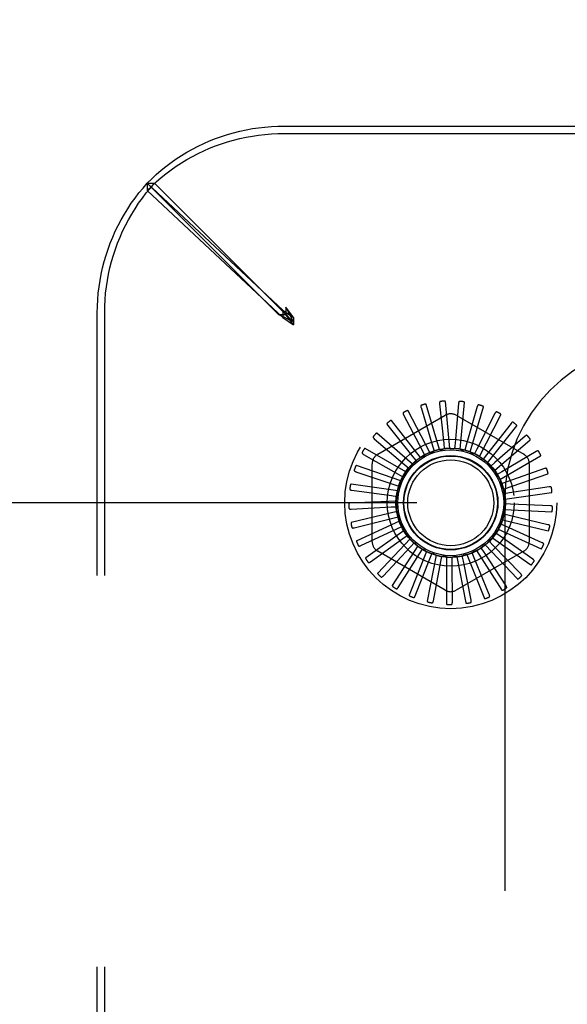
# Model space of a CAD drawing. Header units: inches. Extents: x 0 to 189, y 0 to 122.
# Tile 25 of 44: x 31.92 to 33.38, y 108.67 to 111.29. Entities that reach past the tile are written whole.
import ezdxf

# ---------------------------------------------------------------- set-up
doc = ezdxf.new("R2010")
doc.units = ezdxf.units.IN
doc.header["$LTSCALE"] = 10.388889
doc.header["$MEASUREMENT"] = 0
doc.linetypes.add('HIDDEN', pattern=[0.2, 0.1, -0.1])
doc.layers.get('0').update_dxf_attribs({"linetype": 'CONTINUOUS'})
doc.layers.add('DEFAULT_2', color=8, linetype='HIDDEN')
doc.layers.add('DIMENSIONS', color=7, linetype='CONTINUOUS')
doc.styles.get("Standard").update_dxf_attribs({"font": 'arial.ttf'})
doc.dimstyles.new('DIMSTYLE_1', dxfattribs={"dimtxt": 0.833333, "dimasz": 1.111111, "dimexe": 0.09, "dimexo": 0.07, "dimgap": 0.0375, "dimtad": 0, "dimtih": 1, "dimtoh": 1, "dimzin": 4, "dimdsep": 46, "dimtxsty": 'Standard', "dimblk": '_FILLED', "dimblk1": '_FILLED', "dimblk2": '_FILLED', "dimcen": 0.09, "dimazin": 1, "dimtfac": 1, "dimtdec": 3, "dimtofl": 0, "dimtmove": 0, "dimatfit": 3, "dimldrblk": '_FILLED', "dimfxl": 0, "dimtolj": 1, "dimtzin": 4, "dimarcsym": 0})

# ---------------------------------------------------------------- blocks, each defined once
blk = doc.blocks.new('_FILLED')
at = {"color": 0, "linetype": 'ByBlock'}
blk.add_solid([(0, 0), (-1, 0.2), (-1, -0.2)], dxfattribs=at)
blk = doc.blocks.new('*D24')
at = {"layer": 'DIMENSIONS', "color": 2, "linetype": 'Continuous'}
for p, q in [((25.8182, 116.5364), (25.8182, 119.3698)), ((33.6292, 110.6579), (33.6292, 119.3698)), ((25.8182, 118.3698), (28.1748, 118.3698)), ((33.6292, 118.3698), (31.2727, 118.3698))]:
    blk.add_line(p, q, dxfattribs=at)
at = {"layer": 'DIMENSIONS', "color": 2, "linetype": 'Continuous', "xscale": 1.1111111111, "yscale": 1.1111111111, "zscale": 1.1111111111, "rotation": 180}
blk.add_blockref('_FILLED', (25.8182, 118.3698), dxfattribs=at)
at = {"layer": 'DIMENSIONS', "color": 2, "linetype": 'Continuous', "xscale": 1.1111111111, "yscale": 1.1111111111, "zscale": 1.1111111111}
blk.add_blockref('_FILLED', (33.6292, 118.3698), dxfattribs=at)
at = {"layer": 'DIMENSIONS', "color": 2, "linetype": 'Continuous', "insert": (29.7237, 118.7864), "char_height": 0.83333, "width": 2.26456, "attachment_point": 2, "line_spacing_factor": 0.9}
blk.add_mtext('7.81', dxfattribs=at)
blk = doc.blocks.new('*D26')
at = {"layer": 'DIMENSIONS', "color": 2, "linetype": 'Continuous'}
for p, q in [((32.9764, 110.0051), (23.0104, 110.0051)), ((24.0104, 110.0051), (24.0104, 106.8384)), ((24.0104, 102.0051), (24.0104, 105.1718)), ((32.9764, 102.0051), (23.0104, 102.0051))]:
    blk.add_line(p, q, dxfattribs=at)
at = {"layer": 'DIMENSIONS', "color": 2, "linetype": 'Continuous', "xscale": 1.1111111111, "yscale": 1.1111111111, "zscale": 1.1111111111}
for p, rotation in [((24.0104, 110.0051), 90), ((24.0104, 102.0051), 270)]:
    blk.add_blockref('_FILLED', p, dxfattribs=dict(at, rotation=rotation))
at = {"layer": 'DIMENSIONS', "color": 2, "linetype": 'Continuous', "insert": (24.0104, 106.4218), "char_height": 0.83333, "width": 2.26456, "attachment_point": 2, "line_spacing_factor": 0.9}
blk.add_mtext('8.00', dxfattribs=at)

msp = doc.modelspace()

# ---------------------------------------------------------------- linework, layer by layer
at = {"layer": 'DEFAULT_2', "color": 8, "linetype": 'HIDDEN'}
for p, q in [((32.6248, 111.0051), (42.6337, 111.0051)), ((32.6248, 110.9856), (42.6337, 110.9856)), ((32.2616, 110.8537), (32.2616, 110.8342)), ((32.2616, 110.8537), (32.6211, 110.5166)), ((32.2616, 110.8342), (32.6211, 110.4971)), ((32.6098, 110.505), (32.2617, 110.8532)), ((32.2617, 110.8532), (32.2812, 110.8532)), ((32.6293, 110.505), (32.2812, 110.8532)), ((32.6211, 110.5166), (32.6211, 110.4971)), ((32.6211, 110.5166), (32.6493, 110.4972)), ((32.6293, 110.5245), (32.6293, 110.505)), ((32.6493, 110.4972), (32.6293, 110.5245)), ((32.1292, 101.5006), (32.1292, 110.5096)), ((32.1487, 101.5006), (32.1487, 110.5096)), ((32.6098, 110.505), (32.6293, 110.505)), ((32.6211, 110.4971), (32.6493, 110.4777)), ((32.6493, 110.4777), (32.6293, 110.505)), ((32.6326, 110.5018), (32.6293, 110.505)), ((32.6393, 110.4951), (32.6326, 110.5018)), ((32.6426, 110.4983), (32.636, 110.5115)), ((32.6493, 110.485), (32.636, 110.4917)), ((32.6493, 110.485), (32.6392, 110.495)), ((32.6493, 110.485), (32.6393, 110.4951)), ((32.6493, 110.485), (32.6426, 110.4983)), ((32.6493, 110.4972), (32.6493, 110.4777)), ((32.988, 110.2577), (33.0186, 110.1561)), ((33.0372, 110.1463), (33.002, 110.2662)), ((33.0373, 110.268), (33.0481, 110.1625)), ((33.0644, 110.1493), (33.0526, 110.2737)), ((33.0876, 110.2689), (33.0782, 110.1632)), ((33.0918, 110.1472), (33.1036, 110.2716)), ((33.1371, 110.2602), (33.1079, 110.1582)), ((33.1182, 110.1399), (33.1534, 110.2598)), ((32.873, 110.1338), (33.0521, 110.2372)), ((32.9416, 110.2383), (32.9909, 110.1443)), ((33.011, 110.1381), (32.9537, 110.2492)), ((33.0813, 110.2372), (33.2605, 110.1338)), ((33.1841, 110.2422), (33.1361, 110.1476)), ((33.1428, 110.1277), (33.2, 110.2387)), ((32.8998, 110.2104), (32.9659, 110.1274)), ((32.9868, 110.1252), (32.9096, 110.2234)), ((33.2269, 110.2157), (33.1618, 110.1319)), ((33.1646, 110.1111), (33.2418, 110.2093)), ((32.8639, 110.1751), (32.9446, 110.1061)), ((32.9655, 110.1079), (32.8711, 110.1897)), ((33.2638, 110.1816), (33.1841, 110.1116)), ((32.9479, 110.0869), (32.8397, 110.1494)), ((33.0186, 110.1561), (33.0227, 110.1425)), ((33.0481, 110.1625), (33.0495, 110.1483)), ((33.0782, 110.1632), (33.0769, 110.149)), ((33.1079, 110.1582), (33.104, 110.1445)), ((33.1829, 110.0906), (33.2773, 110.1725)), ((32.8354, 110.1336), (32.9277, 110.0812)), ((32.9659, 110.1274), (32.9748, 110.1163)), ((32.9909, 110.1443), (32.9975, 110.1317)), ((32.995, 110.1293), (32.9947, 110.1292)), ((33.1361, 110.1476), (33.1297, 110.1349)), ((33.1618, 110.1319), (33.1531, 110.1206)), ((33.197, 110.0671), (33.3052, 110.1296)), ((33.2937, 110.1411), (33.2022, 110.0875)), ((32.9346, 110.0629), (32.8165, 110.1038)), ((32.8584, 109.9017), (32.8584, 110.1085)), ((32.9446, 110.1061), (32.9554, 110.0969)), ((33.1841, 110.1116), (33.1734, 110.1022)), ((33.3153, 110.0957), (33.2153, 110.0603)), ((33.2751, 110.1085), (33.2751, 109.9017)), ((32.8153, 110.0875), (32.9158, 110.0535)), ((32.9277, 110.0812), (32.9401, 110.0741)), ((33.2022, 110.0875), (33.1898, 110.0803)), ((33.2064, 110.0413), (33.3244, 110.0822)), ((32.926, 110.0369), (32.8023, 110.0547)), ((32.9158, 110.0535), (32.9293, 110.0489)), ((33.2153, 110.0603), (33.2018, 110.0556)), ((33.328, 110.047), (33.2231, 110.0312)), ((32.8042, 110.0385), (32.9094, 110.0241)), ((32.9094, 110.0241), (32.9235, 110.0221)), ((33.2231, 110.0312), (33.209, 110.0291)), ((33.2107, 110.0142), (33.3344, 110.032)), ((32.9225, 110.0097), (32.7977, 110.0037)), ((32.8027, 109.9882), (32.9086, 109.994)), ((32.9086, 109.994), (32.9228, 109.9947)), ((33.2102, 110.0141), (33.2102, 101.9961)), ((33.2252, 110.0012), (33.2109, 110.0018)), ((33.3312, 109.9968), (33.2252, 110.0012)), ((32.9243, 109.9823), (32.8028, 109.9528)), ((32.9136, 109.9642), (32.9274, 109.9677)), ((33.2216, 109.9712), (33.2077, 109.9745)), ((33.2098, 109.9868), (33.3346, 109.9809)), ((33.3248, 109.9469), (33.2216, 109.9712)), ((32.8106, 109.9385), (32.9136, 109.9642)), ((32.9312, 109.9558), (32.8175, 109.9038)), ((32.9241, 109.936), (32.937, 109.942)), ((33.2124, 109.9425), (33.1994, 109.9484)), ((33.2038, 109.9601), (33.3252, 109.9306)), ((33.3092, 109.8991), (33.2124, 109.9425)), ((32.8279, 109.8912), (32.9241, 109.936)), ((32.943, 109.931), (32.8412, 109.8585)), ((32.9397, 109.9102), (32.9513, 109.9186)), ((33.1979, 109.9161), (33.1862, 109.9243)), ((33.1928, 109.935), (33.3065, 109.8831)), ((33.2847, 109.8552), (33.1979, 109.9161)), ((32.8537, 109.8481), (32.9397, 109.9102)), ((32.9592, 109.9089), (32.873, 109.8185)), ((32.8873, 109.8106), (32.96, 109.8879)), ((32.9794, 109.8903), (32.9118, 109.7852)), ((32.96, 109.8879), (32.9698, 109.8983)), ((33.1577, 109.8931), (33.2439, 109.8027)), ((33.1787, 109.8929), (33.1688, 109.9032)), ((33.1772, 109.9124), (33.279, 109.8399)), ((33.2524, 109.8166), (33.1787, 109.8929)), ((33.0521, 109.773), (32.873, 109.8764)), ((32.9273, 109.7802), (32.9841, 109.8698)), ((33.0027, 109.8758), (32.9562, 109.7598)), ((32.9841, 109.8698), (32.9917, 109.8819)), ((33.0283, 109.8661), (33.0046, 109.7434)), ((33.0112, 109.8566), (33.0164, 109.8699)), ((33.0403, 109.8488), (33.0429, 109.8628)), ((33.0553, 109.8613), (33.0553, 109.7363)), ((33.0703, 109.8466), (33.0703, 109.8609)), ((33.2605, 109.8764), (33.0813, 109.773)), ((33.0827, 109.8617), (33.1064, 109.739)), ((33.1003, 109.8502), (33.0975, 109.8642)), ((33.1096, 109.8674), (33.156, 109.7513)), ((33.129, 109.8593), (33.1236, 109.8725)), ((33.1349, 109.8779), (33.2024, 109.7728)), ((33.1554, 109.8737), (33.1477, 109.8857)), ((33.2134, 109.7849), (33.1554, 109.8737)), ((32.9724, 109.7579), (33.0112, 109.8566)), ((33.0209, 109.7445), (33.0403, 109.8488)), ((33.0711, 109.7405), (33.0703, 109.8466)), ((33.1211, 109.7461), (33.1003, 109.8502)), ((33.1691, 109.7611), (33.129, 109.8593))]:
    msp.add_line(p, q, dxfattribs=at)
for points in [[(32.2616, 110.8537), (32.2734, 110.8654), (32.2856, 110.8767), (32.2983, 110.8876), (32.3113, 110.8981), (32.3247, 110.9082), (32.3384, 110.9178), (32.3524, 110.927), (32.3668, 110.9357), (32.3815, 110.9439), (32.3964, 110.9516), (32.4116, 110.9589), (32.427, 110.9656), (32.4427, 110.9719), (32.4586, 110.9776), (32.4747, 110.9828), (32.4909, 110.9874), (32.5073, 110.9915), (32.5238, 110.9951), (32.5405, 110.9982), (32.5572, 111.0007), (32.574, 111.0026), (32.5909, 111.004), (32.6078, 111.0048), (32.6248, 111.0051)], [(32.2616, 110.8342), (32.2734, 110.8459), (32.2856, 110.8572), (32.2983, 110.8682), (32.3113, 110.8787), (32.3247, 110.8887), (32.3384, 110.8983), (32.3524, 110.9075), (32.3668, 110.9162), (32.3815, 110.9244), (32.3964, 110.9322), (32.4116, 110.9394), (32.427, 110.9461), (32.4427, 110.9524), (32.4586, 110.9581), (32.4747, 110.9633), (32.4909, 110.9679), (32.5073, 110.9721), (32.5238, 110.9756), (32.5405, 110.9787), (32.5572, 110.9812), (32.574, 110.9831), (32.5909, 110.9845), (32.6078, 110.9853), (32.6248, 110.9856)], [(32.1292, 110.5096), (32.1295, 110.5268), (32.1304, 110.544), (32.1318, 110.5611), (32.1338, 110.5782), (32.1364, 110.5952), (32.1395, 110.6121), (32.1432, 110.6289), (32.1475, 110.6456), (32.1523, 110.6621), (32.1577, 110.6784), (32.1636, 110.6945), (32.17, 110.7104), (32.1769, 110.726), (32.1844, 110.7414), (32.1924, 110.7565), (32.2009, 110.7713), (32.2099, 110.7858), (32.2193, 110.8), (32.2292, 110.8139), (32.2396, 110.8274), (32.2504, 110.8404), (32.2617, 110.8532)], [(32.1487, 110.5096), (32.149, 110.5268), (32.1499, 110.544), (32.1513, 110.5611), (32.1533, 110.5782), (32.1559, 110.5952), (32.159, 110.6121), (32.1627, 110.6289), (32.167, 110.6456), (32.1718, 110.6621), (32.1771, 110.6784), (32.183, 110.6945), (32.1895, 110.7104), (32.1964, 110.726), (32.2039, 110.7414), (32.2119, 110.7565), (32.2204, 110.7713), (32.2293, 110.7858), (32.2388, 110.8), (32.2487, 110.8139), (32.2591, 110.8274), (32.2699, 110.8404), (32.2812, 110.8532)], [(32.636, 110.5115), (32.6326, 110.518), (32.6293, 110.5245)], [(32.636, 110.4917), (32.6228, 110.4984), (32.6163, 110.5017), (32.6098, 110.505)], [(32.6392, 110.495), (32.6326, 110.5017), (32.6293, 110.505)], [(32.989, 110.264), (32.9886, 110.2638), (32.9882, 110.2635), (32.9879, 110.2632), (32.9877, 110.2629), (32.9875, 110.2625), (32.9874, 110.2621), (32.9874, 110.2616), (32.9874, 110.2611), (32.9874, 110.2606), (32.9875, 110.26), (32.9876, 110.2595), (32.9877, 110.2589), (32.9879, 110.2583), (32.988, 110.2577)], [(33.002, 110.2662), (33.0019, 110.2664), (33.0018, 110.2665), (33.0016, 110.2666), (33.0015, 110.2667), (33.0013, 110.2667), (33.0011, 110.2667), (33.0009, 110.2668), (33.0006, 110.2668), (33.0004, 110.2668), (33.0001, 110.2668), (32.9999, 110.2668), (32.9996, 110.2667), (32.9994, 110.2667), (32.9991, 110.2667), (32.9988, 110.2666), (32.9985, 110.2666), (32.9982, 110.2665), (32.9979, 110.2665), (32.9976, 110.2664), (32.9973, 110.2663)], [(33.0394, 110.274), (33.0389, 110.2739), (33.0385, 110.2737), (33.0382, 110.2735), (33.0379, 110.2732), (33.0377, 110.2728), (33.0375, 110.2724), (33.0374, 110.272), (33.0373, 110.2715), (33.0372, 110.271), (33.0372, 110.2704), (33.0371, 110.2699), (33.0372, 110.2693), (33.0372, 110.2687), (33.0373, 110.268)], [(33.0526, 110.2737), (33.0525, 110.2739), (33.0524, 110.274), (33.0523, 110.2742), (33.0521, 110.2743), (33.052, 110.2744), (33.0518, 110.2744), (33.0516, 110.2745), (33.0514, 110.2746), (33.0511, 110.2746), (33.0509, 110.2747), (33.0506, 110.2747), (33.0504, 110.2747), (33.0501, 110.2747), (33.0498, 110.2747), (33.0495, 110.2748), (33.0492, 110.2748), (33.0489, 110.2748), (33.0486, 110.2748), (33.0483, 110.2747), (33.048, 110.2747)], [(33.0908, 110.2743), (33.0903, 110.2743), (33.0899, 110.2742), (33.0895, 110.274), (33.0892, 110.2738), (33.0889, 110.2735), (33.0886, 110.2731), (33.0884, 110.2727), (33.0882, 110.2723), (33.088, 110.2718), (33.0879, 110.2712), (33.0878, 110.2707), (33.0877, 110.2701), (33.0876, 110.2695), (33.0876, 110.2689)], [(33.1036, 110.2716), (33.1036, 110.2717), (33.1036, 110.2719), (33.1035, 110.272), (33.1033, 110.2722), (33.1032, 110.2723), (33.103, 110.2724), (33.1028, 110.2725), (33.1026, 110.2726), (33.1024, 110.2727), (33.1022, 110.2728), (33.1019, 110.2729), (33.1017, 110.2729), (33.1014, 110.273), (33.1012, 110.2731), (33.1009, 110.2731), (33.1006, 110.2732), (33.1003, 110.2733), (33.1, 110.2733), (33.0996, 110.2734), (33.0993, 110.2734)], [(33.1413, 110.2649), (33.1408, 110.265), (33.1404, 110.265), (33.14, 110.2649), (33.1396, 110.2647), (33.1393, 110.2644), (33.1389, 110.2641), (33.1386, 110.2638), (33.1384, 110.2634), (33.1381, 110.2629), (33.1379, 110.2624), (33.1377, 110.2619), (33.1375, 110.2613), (33.1373, 110.2608), (33.1371, 110.2602)], [(33.1534, 110.2598), (33.1534, 110.2599), (33.1534, 110.2601), (33.1533, 110.2603), (33.1532, 110.2604), (33.1531, 110.2606), (33.1529, 110.2607), (33.1528, 110.2608), (33.1526, 110.261), (33.1524, 110.2611), (33.1522, 110.2612), (33.152, 110.2614), (33.1517, 110.2615), (33.1515, 110.2616), (33.1513, 110.2617), (33.151, 110.2618), (33.1507, 110.2619), (33.1504, 110.2621), (33.1501, 110.2622), (33.1498, 110.2623), (33.1496, 110.2624)], [(32.9414, 110.2446), (32.941, 110.2443), (32.9407, 110.244), (32.9405, 110.2437), (32.9403, 110.2433), (32.9403, 110.2428), (32.9402, 110.2424), (32.9403, 110.2419), (32.9404, 110.2415), (32.9405, 110.2409), (32.9407, 110.2404), (32.9409, 110.2399), (32.9411, 110.2394), (32.9414, 110.2388), (32.9416, 110.2383)], [(32.9537, 110.2492), (32.9536, 110.2494), (32.9535, 110.2495), (32.9533, 110.2495), (32.9531, 110.2496), (32.9529, 110.2496), (32.9527, 110.2496), (32.9525, 110.2496), (32.9523, 110.2495), (32.9521, 110.2495), (32.9518, 110.2495), (32.9516, 110.2494), (32.9513, 110.2493), (32.9511, 110.2492), (32.9508, 110.2492), (32.9505, 110.2491), (32.9503, 110.2489), (32.95, 110.2488), (32.9497, 110.2487), (32.9494, 110.2486), (32.9491, 110.2484)], [(33.1891, 110.2461), (33.1887, 110.2462), (33.1882, 110.2463), (33.1878, 110.2463), (33.1874, 110.2462), (33.187, 110.246), (33.1867, 110.2458), (33.1863, 110.2455), (33.186, 110.2451), (33.1856, 110.2447), (33.1853, 110.2443), (33.185, 110.2438), (33.1847, 110.2433), (33.1844, 110.2428), (33.1841, 110.2422)], [(33.2, 110.2387), (33.2001, 110.2389), (33.2001, 110.2391), (33.2001, 110.2393), (33.2, 110.2394), (33.1999, 110.2396), (33.1998, 110.2398), (33.1996, 110.2399), (33.1995, 110.2401), (33.1993, 110.2403), (33.1991, 110.2404), (33.1989, 110.2406), (33.1987, 110.2408), (33.1985, 110.2409), (33.1983, 110.2411), (33.1981, 110.2412), (33.1978, 110.2414), (33.1975, 110.2416), (33.1973, 110.2417), (33.197, 110.2419), (33.1967, 110.2421)], [(32.8984, 110.2165), (32.898, 110.2162), (32.8978, 110.2158), (32.8976, 110.2155), (32.8975, 110.215), (32.8975, 110.2146), (32.8976, 110.2142), (32.8977, 110.2137), (32.8979, 110.2133), (32.8981, 110.2128), (32.8984, 110.2123), (32.8987, 110.2118), (32.899, 110.2114), (32.8994, 110.2109), (32.8998, 110.2104)], [(32.9096, 110.2234), (32.9094, 110.2235), (32.9093, 110.2236), (32.9091, 110.2237), (32.9089, 110.2237), (32.9087, 110.2236), (32.9085, 110.2236), (32.9083, 110.2235), (32.9081, 110.2235), (32.9079, 110.2234), (32.9077, 110.2233), (32.9074, 110.2232), (32.9072, 110.2231), (32.907, 110.2229), (32.9067, 110.2228), (32.9065, 110.2227), (32.9062, 110.2225), (32.906, 110.2223), (32.9057, 110.2222), (32.9054, 110.222), (32.9052, 110.2218)], [(33.2325, 110.2186), (33.2321, 110.2188), (33.2317, 110.219), (33.2313, 110.219), (33.2309, 110.219), (33.2305, 110.2189), (33.23, 110.2187), (33.2296, 110.2185), (33.2292, 110.2182), (33.2288, 110.2179), (33.2284, 110.2175), (33.228, 110.2171), (33.2276, 110.2167), (33.2272, 110.2162), (33.2269, 110.2157)], [(33.2418, 110.2093), (33.2419, 110.2095), (33.242, 110.2096), (33.242, 110.2098), (33.2419, 110.21), (33.2419, 110.2102), (33.2418, 110.2104), (33.2417, 110.2105), (33.2415, 110.2107), (33.2414, 110.2109), (33.2413, 110.2111), (33.2411, 110.2113), (33.2409, 110.2115), (33.2408, 110.2117), (33.2406, 110.2119), (33.2404, 110.2121), (33.2402, 110.2123), (33.2399, 110.2125), (33.2397, 110.2128), (33.2395, 110.213), (33.2392, 110.2131)], [(32.8614, 110.1808), (32.8611, 110.1805), (32.861, 110.1801), (32.8609, 110.1797), (32.8609, 110.1792), (32.8609, 110.1788), (32.8611, 110.1784), (32.8613, 110.178), (32.8616, 110.1776), (32.8619, 110.1771), (32.8622, 110.1767), (32.8626, 110.1763), (32.863, 110.1759), (32.8635, 110.1755), (32.8639, 110.1751)], [(32.8711, 110.1897), (32.8709, 110.1898), (32.8708, 110.1899), (32.8706, 110.1899), (32.8704, 110.1898), (32.8702, 110.1898), (32.87, 110.1897), (32.8698, 110.1896), (32.8696, 110.1895), (32.8694, 110.1894), (32.8692, 110.1892), (32.869, 110.1891), (32.8688, 110.1889), (32.8686, 110.1888), (32.8684, 110.1886), (32.8682, 110.1884), (32.868, 110.1882), (32.8678, 110.188), (32.8675, 110.1878), (32.8673, 110.1875), (32.8671, 110.1873)], [(33.2699, 110.1833), (33.2696, 110.1836), (33.2692, 110.1839), (33.2688, 110.184), (33.2684, 110.1841), (33.268, 110.1841), (33.2675, 110.184), (33.2671, 110.1838), (33.2666, 110.1836), (33.2662, 110.1834), (33.2657, 110.1831), (33.2652, 110.1828), (33.2648, 110.1824), (33.2643, 110.182), (33.2638, 110.1816)], [(33.2773, 110.1725), (33.2774, 110.1726), (33.2775, 110.1728), (33.2775, 110.1729), (33.2775, 110.1731), (33.2775, 110.1733), (33.2775, 110.1735), (33.2774, 110.1737), (33.2773, 110.1739), (33.2772, 110.1741), (33.2771, 110.1744), (33.277, 110.1746), (33.2769, 110.1748), (33.2767, 110.175), (33.2766, 110.1753), (33.2764, 110.1755), (33.2762, 110.1758), (33.2761, 110.176), (33.2759, 110.1763), (33.2757, 110.1765), (33.2754, 110.1768)], [(32.8397, 110.1494), (32.8395, 110.1494), (32.8393, 110.1495), (32.8392, 110.1494), (32.839, 110.1494), (32.8388, 110.1493), (32.8386, 110.1492), (32.8385, 110.149), (32.8383, 110.1489), (32.8381, 110.1487), (32.838, 110.1485), (32.8378, 110.1484), (32.8376, 110.1482), (32.8374, 110.148), (32.8373, 110.1477), (32.8371, 110.1475), (32.8369, 110.1473), (32.8367, 110.147), (32.8366, 110.1468), (32.8364, 110.1465), (32.8362, 110.1462)], [(33.0495, 110.1483), (33.049, 110.148), (33.0484, 110.1477), (33.0479, 110.1475), (33.0473, 110.1473), (33.0466, 110.1472), (33.046, 110.1471)], [(33.0644, 110.1493), (33.0667, 110.1492), (33.0689, 110.1489), (33.0711, 110.1487), (33.0733, 110.1484)], [(33.0769, 110.149), (33.0763, 110.1488), (33.0758, 110.1486), (33.0751, 110.1485), (33.0745, 110.1484), (33.0739, 110.1484), (33.0733, 110.1484)], [(32.8318, 110.1388), (32.8317, 110.1384), (32.8316, 110.138), (32.8316, 110.1375), (32.8316, 110.1371), (32.8318, 110.1367), (32.832, 110.1363), (32.8323, 110.136), (32.8326, 110.1356), (32.833, 110.1353), (32.8334, 110.1349), (32.8339, 110.1346), (32.8344, 110.1343), (32.8349, 110.1339), (32.8354, 110.1336)], [(32.9868, 110.1252), (32.9881, 110.1259), (32.9894, 110.1266), (32.9908, 110.1273), (32.9921, 110.1279), (32.9934, 110.1286), (32.9947, 110.1292)], [(32.9975, 110.1317), (32.9972, 110.1312), (32.9968, 110.1307), (32.9964, 110.1303), (32.996, 110.13), (32.9955, 110.1296), (32.995, 110.1293)], [(33.011, 110.1381), (33.0131, 110.1388), (33.0153, 110.1394), (33.0174, 110.14), (33.0195, 110.1406)], [(33.0227, 110.1425), (33.0223, 110.142), (33.0218, 110.1417), (33.0213, 110.1413), (33.0207, 110.141), (33.0201, 110.1408), (33.0195, 110.1406)], [(33.0372, 110.1463), (33.0394, 110.1465), (33.0416, 110.1468), (33.0438, 110.1469), (33.046, 110.1471)], [(33.0918, 110.1472), (33.0939, 110.1466), (33.0961, 110.1459), (33.0982, 110.1453), (33.1003, 110.1446)], [(33.104, 110.1445), (33.1034, 110.1443), (33.1027, 110.1443), (33.1021, 110.1443), (33.1015, 110.1443), (33.1009, 110.1444), (33.1003, 110.1446)], [(33.1182, 110.1399), (33.1202, 110.1389), (33.1222, 110.1378), (33.1241, 110.1368), (33.1261, 110.1357)], [(33.1297, 110.1349), (33.129, 110.1349), (33.1284, 110.1349), (33.1278, 110.1351), (33.1272, 110.1352), (33.1266, 110.1355), (33.1261, 110.1357)], [(33.1428, 110.1277), (33.1445, 110.1263), (33.1463, 110.125), (33.148, 110.1236), (33.1497, 110.1221)], [(33.1531, 110.1206), (33.1525, 110.1207), (33.1519, 110.1209), (33.1513, 110.1211), (33.1507, 110.1214), (33.1502, 110.1218), (33.1497, 110.1221)], [(33.3, 110.1417), (33.2997, 110.142), (33.2994, 110.1423), (33.299, 110.1425), (33.2986, 110.1427), (33.2982, 110.1427), (33.2977, 110.1427), (33.2973, 110.1427), (33.2968, 110.1426), (33.2963, 110.1424), (33.2958, 110.1422), (33.2953, 110.142), (33.2947, 110.1417), (33.2942, 110.1414), (33.2937, 110.1411)], [(33.3052, 110.1296), (33.3053, 110.1297), (33.3054, 110.1298), (33.3055, 110.13), (33.3055, 110.1302), (33.3055, 110.1304), (33.3055, 110.1306), (33.3055, 110.1308), (33.3055, 110.131), (33.3054, 110.1313), (33.3053, 110.1315), (33.3053, 110.1317), (33.3052, 110.132), (33.3051, 110.1322), (33.305, 110.1325), (33.3049, 110.1328), (33.3048, 110.133), (33.3046, 110.1333), (33.3045, 110.1336), (33.3043, 110.1339), (33.3042, 110.1342)], [(32.8165, 110.1038), (32.8163, 110.1038), (32.8161, 110.1038), (32.816, 110.1037), (32.8158, 110.1037), (32.8157, 110.1035), (32.8155, 110.1034), (32.8154, 110.1032), (32.8152, 110.1031), (32.8151, 110.1029), (32.8149, 110.1027), (32.8148, 110.1024), (32.8147, 110.1022), (32.8145, 110.102), (32.8144, 110.1017), (32.8143, 110.1015), (32.8142, 110.1012), (32.814, 110.1009), (32.8139, 110.1006), (32.8138, 110.1004), (32.8137, 110.1001)], [(32.9554, 110.0969), (32.9553, 110.0963), (32.9551, 110.0957), (32.9548, 110.0951), (32.9545, 110.0946), (32.9542, 110.0941), (32.9538, 110.0936)], [(32.9655, 110.1079), (32.9673, 110.1093), (32.969, 110.1107), (32.9708, 110.112), (32.9726, 110.1134)], [(32.9748, 110.1163), (32.9746, 110.1157), (32.9742, 110.1152), (32.9739, 110.1147), (32.9735, 110.1142), (32.973, 110.1137), (32.9726, 110.1134)], [(33.1646, 110.1111), (33.1661, 110.1094), (33.1675, 110.1077), (33.169, 110.106), (33.1704, 110.1043)], [(33.1734, 110.1022), (33.1728, 110.1024), (33.1723, 110.1027), (33.1717, 110.103), (33.1712, 110.1034), (33.1708, 110.1038), (33.1704, 110.1043)], [(33.3216, 110.095), (33.3214, 110.0955), (33.3211, 110.0958), (33.3208, 110.0961), (33.3205, 110.0963), (33.3201, 110.0964), (33.3196, 110.0965), (33.3192, 110.0966), (33.3187, 110.0965), (33.3181, 110.0965), (33.3176, 110.0964), (33.317, 110.0963), (33.3165, 110.0961), (33.3159, 110.0959), (33.3153, 110.0957)], [(32.8108, 110.0919), (32.8107, 110.0915), (32.8107, 110.0911), (32.8107, 110.0906), (32.8109, 110.0903), (32.8111, 110.0899), (32.8114, 110.0896), (32.8118, 110.0892), (32.8122, 110.089), (32.8126, 110.0887), (32.8131, 110.0884), (32.8136, 110.0882), (32.8141, 110.088), (32.8147, 110.0877), (32.8153, 110.0875)], [(32.9346, 110.0629), (32.9357, 110.0649), (32.9368, 110.0668), (32.9379, 110.0687), (32.9391, 110.0706)], [(32.9401, 110.0741), (32.94, 110.0735), (32.94, 110.0729), (32.9398, 110.0723), (32.9396, 110.0717), (32.9394, 110.0711), (32.9391, 110.0706)], [(32.9479, 110.0869), (32.9493, 110.0886), (32.9508, 110.0903), (32.9523, 110.0919), (32.9538, 110.0936)], [(33.1829, 110.0906), (33.184, 110.0887), (33.1851, 110.0868), (33.1862, 110.0849), (33.1873, 110.0829)], [(33.1898, 110.0803), (33.1893, 110.0806), (33.1888, 110.081), (33.1884, 110.0814), (33.188, 110.0819), (33.1876, 110.0824), (33.1873, 110.0829)], [(33.3244, 110.0822), (33.3246, 110.0823), (33.3247, 110.0824), (33.3248, 110.0826), (33.3249, 110.0827), (33.3249, 110.0829), (33.325, 110.0831), (33.325, 110.0833), (33.325, 110.0836), (33.325, 110.0838), (33.3249, 110.084), (33.3249, 110.0843), (33.3249, 110.0846), (33.3248, 110.0848), (33.3248, 110.0851), (33.3247, 110.0854), (33.3247, 110.0857), (33.3246, 110.086), (33.3245, 110.0863), (33.3244, 110.0866), (33.3243, 110.0869)], [(32.8023, 110.0547), (32.8021, 110.0547), (32.802, 110.0546), (32.8018, 110.0545), (32.8017, 110.0544), (32.8016, 110.0542), (32.8014, 110.0541), (32.8013, 110.0539), (32.8012, 110.0537), (32.8011, 110.0535), (32.801, 110.0532), (32.8009, 110.053), (32.8009, 110.0528), (32.8008, 110.0525), (32.8007, 110.0522), (32.8006, 110.052), (32.8005, 110.0517), (32.8005, 110.0514), (32.8004, 110.0511), (32.8003, 110.0507), (32.8003, 110.0504)], [(32.926, 110.0369), (32.9267, 110.039), (32.9274, 110.0411), (32.9282, 110.0432), (32.929, 110.0453)], [(32.9293, 110.0489), (32.9294, 110.0483), (32.9294, 110.0477), (32.9294, 110.0471), (32.9293, 110.0464), (32.9292, 110.0458), (32.929, 110.0453)], [(33.197, 110.0671), (33.1977, 110.065), (33.1985, 110.0629), (33.1992, 110.0608), (33.1998, 110.0587)], [(33.2018, 110.0556), (33.2014, 110.056), (33.201, 110.0565), (33.2006, 110.057), (33.2003, 110.0575), (33.2, 110.0581), (33.1998, 110.0587)], [(33.334, 110.0452), (33.3339, 110.0456), (33.3337, 110.046), (33.3334, 110.0464), (33.3331, 110.0466), (33.3328, 110.0469), (33.3324, 110.047), (33.3319, 110.0471), (33.3314, 110.0472), (33.3309, 110.0472), (33.3303, 110.0473), (33.3298, 110.0472), (33.3292, 110.0472), (33.3286, 110.0471), (33.328, 110.047)], [(32.799, 110.0419), (32.799, 110.0415), (32.799, 110.041), (32.7992, 110.0407), (32.7994, 110.0403), (32.7997, 110.04), (32.8, 110.0397), (32.8004, 110.0395), (32.8009, 110.0393), (32.8014, 110.0391), (32.8019, 110.0389), (32.8025, 110.0388), (32.803, 110.0387), (32.8036, 110.0385), (32.8042, 110.0385)], [(32.9225, 110.0097), (32.9228, 110.0119), (32.9231, 110.0141), (32.9235, 110.0163), (32.9239, 110.0185)], [(32.9235, 110.0221), (32.9237, 110.0215), (32.9238, 110.0209), (32.9239, 110.0203), (32.924, 110.0197), (32.9239, 110.0191), (32.9239, 110.0185)], [(33.2064, 110.0413), (33.2067, 110.0391), (33.207, 110.0369), (33.2073, 110.0347), (33.2076, 110.0325)], [(33.209, 110.0291), (33.2086, 110.0296), (33.2083, 110.0302), (33.208, 110.0307), (33.2078, 110.0313), (33.2077, 110.0319), (33.2076, 110.0325)], [(33.3344, 110.032), (33.3345, 110.0321), (33.3347, 110.0322), (33.3348, 110.0323), (33.3349, 110.0325), (33.335, 110.0327), (33.3351, 110.0329), (33.3351, 110.0331), (33.3352, 110.0333), (33.3352, 110.0335), (33.3352, 110.0338), (33.3352, 110.034), (33.3353, 110.0343), (33.3353, 110.0345), (33.3353, 110.0348), (33.3353, 110.0351), (33.3352, 110.0354), (33.3352, 110.0357), (33.3352, 110.036), (33.3352, 110.0364), (33.3351, 110.0367)], [(32.7977, 110.0037), (32.7975, 110.0037), (32.7974, 110.0036), (32.7973, 110.0035), (32.7972, 110.0033), (32.7971, 110.0032), (32.797, 110.003), (32.7969, 110.0028), (32.7968, 110.0026), (32.7968, 110.0023), (32.7967, 110.0021), (32.7967, 110.0018), (32.7966, 110.0016), (32.7966, 110.0013), (32.7966, 110.001), (32.7966, 110.0008), (32.7965, 110.0005), (32.7965, 110.0001), (32.7965, 109.9998), (32.7965, 109.9995), (32.7965, 109.9992)], [(32.9228, 109.9947), (32.9232, 109.9942), (32.9234, 109.9936), (32.9236, 109.993), (32.9238, 109.9924), (32.9239, 109.9918), (32.9239, 109.9912)], [(32.9243, 109.9823), (32.9241, 109.9845), (32.924, 109.9867), (32.924, 109.989), (32.9239, 109.9912)], [(33.2107, 110.0142), (33.2106, 110.012), (33.2105, 110.0098), (33.2104, 110.0076), (33.2102, 110.0054)], [(33.2109, 110.0018), (33.2107, 110.0023), (33.2105, 110.0029), (33.2103, 110.0035), (33.2102, 110.0041), (33.2102, 110.0048), (33.2102, 110.0054)], [(33.3368, 109.9939), (33.3367, 109.9943), (33.3366, 109.9948), (33.3364, 109.9951), (33.3362, 109.9955), (33.3359, 109.9957), (33.3355, 109.996), (33.3351, 109.9962), (33.3346, 109.9964), (33.3341, 109.9965), (33.3336, 109.9966), (33.333, 109.9967), (33.3324, 109.9968), (33.3318, 109.9968), (33.3312, 109.9968)], [(32.7968, 109.9906), (32.7969, 109.9901), (32.7971, 109.9897), (32.7973, 109.9894), (32.7976, 109.9891), (32.7979, 109.9888), (32.7983, 109.9886), (32.7988, 109.9885), (32.7992, 109.9883), (32.7997, 109.9882), (32.8003, 109.9882), (32.8009, 109.9882), (32.8014, 109.9881), (32.802, 109.9881), (32.8027, 109.9882)], [(32.9274, 109.9677), (32.9278, 109.9672), (32.9282, 109.9667), (32.9285, 109.9662), (32.9288, 109.9656), (32.929, 109.965), (32.9291, 109.9644)], [(33.2077, 109.9745), (33.2075, 109.9751), (33.2075, 109.9757), (33.2074, 109.9764), (33.2074, 109.977), (33.2075, 109.9776), (33.2077, 109.9782)], [(33.2098, 109.9868), (33.2093, 109.9847), (33.2088, 109.9825), (33.2083, 109.9803), (33.2077, 109.9782)], [(33.3346, 109.9809), (33.3348, 109.9809), (33.335, 109.981), (33.3351, 109.9811), (33.3352, 109.9812), (33.3354, 109.9814), (33.3355, 109.9816), (33.3355, 109.9818), (33.3356, 109.982), (33.3357, 109.9822), (33.3358, 109.9824), (33.3359, 109.9827), (33.3359, 109.9829), (33.336, 109.9832), (33.336, 109.9835), (33.3361, 109.9837), (33.3361, 109.984), (33.3362, 109.9843), (33.3362, 109.9847), (33.3362, 109.985), (33.3363, 109.9853)], [(32.8028, 109.9528), (32.8027, 109.9528), (32.8025, 109.9527), (32.8024, 109.9525), (32.8024, 109.9524), (32.8023, 109.9522), (32.8022, 109.952), (32.8022, 109.9518), (32.8022, 109.9515), (32.8022, 109.9513), (32.8022, 109.9511), (32.8022, 109.9508), (32.8022, 109.9505), (32.8022, 109.9503), (32.8022, 109.95), (32.8023, 109.9497), (32.8023, 109.9494), (32.8023, 109.9491), (32.8024, 109.9488), (32.8025, 109.9485), (32.8025, 109.9481)], [(32.8045, 109.9398), (32.8046, 109.9393), (32.8048, 109.939), (32.8051, 109.9387), (32.8055, 109.9384), (32.8059, 109.9382), (32.8063, 109.9381), (32.8067, 109.938), (32.8072, 109.938), (32.8078, 109.938), (32.8083, 109.9381), (32.8089, 109.9381), (32.8094, 109.9382), (32.81, 109.9384), (32.8106, 109.9385)], [(32.9312, 109.9558), (32.9306, 109.9579), (32.9301, 109.9601), (32.9296, 109.9622), (32.9291, 109.9644)], [(32.937, 109.942), (32.9375, 109.9416), (32.938, 109.9412), (32.9384, 109.9407), (32.9387, 109.9402), (32.939, 109.9397), (32.9393, 109.9391)], [(32.943, 109.931), (32.942, 109.933), (32.9411, 109.935), (32.9402, 109.9371), (32.9393, 109.9391)], [(33.1994, 109.9484), (33.1993, 109.949), (33.1994, 109.9496), (33.1994, 109.9503), (33.1996, 109.9509), (33.1998, 109.9515), (33.2, 109.952)], [(33.2038, 109.9601), (33.2029, 109.958), (33.202, 109.956), (33.201, 109.954), (33.2, 109.952)], [(33.3298, 109.943), (33.3298, 109.9434), (33.3298, 109.9439), (33.3297, 109.9443), (33.3295, 109.9446), (33.3292, 109.945), (33.3289, 109.9453), (33.3285, 109.9456), (33.3281, 109.9458), (33.3276, 109.946), (33.3271, 109.9463), (33.3266, 109.9464), (33.326, 109.9466), (33.3255, 109.9468), (33.3248, 109.9469)], [(32.9513, 109.9186), (32.9519, 109.9183), (32.9524, 109.918), (32.9529, 109.9176), (32.9533, 109.9171), (32.9537, 109.9167), (32.9541, 109.9162)], [(32.9592, 109.9089), (32.9579, 109.9107), (32.9566, 109.9125), (32.9553, 109.9143), (32.9541, 109.9162)], [(33.1862, 109.9243), (33.1863, 109.9249), (33.1865, 109.9255), (33.1867, 109.9261), (33.1869, 109.9267), (33.1872, 109.9272), (33.1876, 109.9277)], [(33.1928, 109.935), (33.1915, 109.9331), (33.1902, 109.9313), (33.1889, 109.9295), (33.1876, 109.9277)], [(33.3252, 109.9306), (33.3254, 109.9306), (33.3256, 109.9307), (33.3257, 109.9307), (33.3259, 109.9308), (33.326, 109.931), (33.3261, 109.9311), (33.3263, 109.9313), (33.3264, 109.9315), (33.3265, 109.9317), (33.3266, 109.9319), (33.3267, 109.9321), (33.3269, 109.9324), (33.327, 109.9326), (33.3271, 109.9329), (33.3272, 109.9331), (33.3273, 109.9334), (33.3274, 109.9337), (33.3275, 109.934), (33.3276, 109.9343), (33.3276, 109.9346)], [(32.8175, 109.9038), (32.8174, 109.9037), (32.8172, 109.9036), (32.8172, 109.9035), (32.8171, 109.9033), (32.8171, 109.9031), (32.8171, 109.9029), (32.8171, 109.9027), (32.8171, 109.9024), (32.8171, 109.9022), (32.8172, 109.902), (32.8172, 109.9017), (32.8173, 109.9015), (32.8174, 109.9012), (32.8174, 109.9009), (32.8175, 109.9007), (32.8176, 109.9004), (32.8177, 109.9001), (32.8178, 109.8998), (32.818, 109.8995), (32.8181, 109.8991)], [(32.8216, 109.8913), (32.8218, 109.8909), (32.8221, 109.8906), (32.8224, 109.8904), (32.8228, 109.8902), (32.8232, 109.8901), (32.8237, 109.89), (32.8241, 109.8901), (32.8246, 109.8901), (32.8251, 109.8902), (32.8257, 109.8904), (32.8262, 109.8906), (32.8267, 109.8908), (32.8273, 109.891), (32.8279, 109.8912)], [(32.9698, 109.8983), (32.9704, 109.8981), (32.9709, 109.8979), (32.9715, 109.8976), (32.972, 109.8973), (32.9725, 109.8969), (32.973, 109.8965)], [(32.9794, 109.8903), (32.9777, 109.8918), (32.9761, 109.8933), (32.9745, 109.8949), (32.973, 109.8965)], [(33.1477, 109.8857), (33.148, 109.8862), (33.1483, 109.8867), (33.1487, 109.8872), (33.1492, 109.8876), (33.1497, 109.888), (33.1502, 109.8884)], [(33.1577, 109.8931), (33.1558, 109.8919), (33.154, 109.8907), (33.1521, 109.8895), (33.1502, 109.8884)], [(33.1688, 109.9032), (33.169, 109.9038), (33.1692, 109.9043), (33.1696, 109.9049), (33.1699, 109.9054), (33.1703, 109.9058), (33.1708, 109.9063)], [(33.1772, 109.9124), (33.1756, 109.9108), (33.174, 109.9093), (33.1724, 109.9078), (33.1708, 109.9063)], [(33.3065, 109.8831), (33.3066, 109.883), (33.3068, 109.883), (33.307, 109.8831), (33.3071, 109.8831), (33.3073, 109.8832), (33.3075, 109.8834), (33.3076, 109.8835), (33.3078, 109.8837), (33.3079, 109.8839), (33.3081, 109.884), (33.3082, 109.8842), (33.3084, 109.8845), (33.3085, 109.8847), (33.3087, 109.8849), (33.3088, 109.8852), (33.309, 109.8854), (33.3092, 109.8857), (33.3093, 109.886), (33.3095, 109.8863), (33.3096, 109.8866)], [(33.3132, 109.8943), (33.3134, 109.8948), (33.3135, 109.8952), (33.3134, 109.8956), (33.3133, 109.896), (33.3131, 109.8964), (33.3128, 109.8968), (33.3125, 109.8971), (33.3122, 109.8974), (33.3117, 109.8977), (33.3113, 109.898), (33.3108, 109.8983), (33.3103, 109.8986), (33.3097, 109.8989), (33.3092, 109.8991)], [(32.9917, 109.8819), (32.9923, 109.8818), (32.993, 109.8817), (32.9936, 109.8815), (32.9941, 109.8813), (32.9947, 109.881), (32.9952, 109.8807)], [(33.0027, 109.8758), (33.0008, 109.877), (32.9989, 109.8782), (32.997, 109.8794), (32.9952, 109.8807)], [(33.0164, 109.8699), (33.017, 109.87), (33.0176, 109.87), (33.0183, 109.8699), (33.0189, 109.8698), (33.0195, 109.8696), (33.02, 109.8694)], [(33.0283, 109.8661), (33.0262, 109.8669), (33.0241, 109.8677), (33.0221, 109.8685), (33.02, 109.8694)], [(33.0429, 109.8628), (33.0435, 109.863), (33.0441, 109.8631), (33.0447, 109.8632), (33.0453, 109.8632), (33.046, 109.8631), (33.0466, 109.863)], [(33.0553, 109.8613), (33.0531, 109.8617), (33.0509, 109.8621), (33.0487, 109.8626), (33.0466, 109.863)], [(33.0703, 109.8609), (33.0708, 109.8612), (33.0714, 109.8614), (33.072, 109.8616), (33.0726, 109.8617), (33.0732, 109.8618), (33.0738, 109.8618)], [(33.0827, 109.8617), (33.0805, 109.8617), (33.0783, 109.8617), (33.076, 109.8617), (33.0738, 109.8618)], [(33.0975, 109.8642), (33.098, 109.8646), (33.0985, 109.8649), (33.099, 109.8652), (33.0996, 109.8654), (33.1002, 109.8656), (33.1008, 109.8657)], [(33.1096, 109.8674), (33.1074, 109.8669), (33.1052, 109.8665), (33.103, 109.8661), (33.1008, 109.8657)], [(33.1236, 109.8725), (33.124, 109.873), (33.1244, 109.8734), (33.1249, 109.8738), (33.1255, 109.8742), (33.126, 109.8745), (33.1266, 109.8747)], [(33.1349, 109.8779), (33.1328, 109.8771), (33.1307, 109.8763), (33.1287, 109.8755), (33.1266, 109.8747)], [(32.8412, 109.8585), (32.841, 109.8584), (32.841, 109.8582), (32.8409, 109.8581), (32.8409, 109.8579), (32.8409, 109.8577), (32.8409, 109.8575), (32.841, 109.8573), (32.841, 109.857), (32.8411, 109.8568), (32.8412, 109.8566), (32.8413, 109.8564), (32.8414, 109.8561), (32.8415, 109.8559), (32.8416, 109.8556), (32.8418, 109.8554), (32.8419, 109.8551), (32.8421, 109.8549), (32.8423, 109.8546), (32.8424, 109.8543), (32.8426, 109.8541)], [(32.8475, 109.847), (32.8478, 109.8466), (32.8482, 109.8464), (32.8486, 109.8462), (32.849, 109.8461), (32.8494, 109.8461), (32.8498, 109.8461), (32.8503, 109.8462), (32.8508, 109.8464), (32.8512, 109.8466), (32.8517, 109.8468), (32.8522, 109.8471), (32.8527, 109.8474), (32.8532, 109.8477), (32.8537, 109.8481)], [(33.279, 109.8399), (33.2792, 109.8398), (33.2793, 109.8398), (33.2795, 109.8398), (33.2797, 109.8398), (33.2799, 109.8399), (33.2801, 109.84), (33.2803, 109.8401), (33.2804, 109.8403), (33.2806, 109.8404), (33.2808, 109.8406), (33.281, 109.8407), (33.2812, 109.8409), (33.2814, 109.8411), (33.2816, 109.8413), (33.2818, 109.8415), (33.282, 109.8417), (33.2822, 109.842), (33.2824, 109.8422), (33.2826, 109.8424), (33.2827, 109.8427)], [(33.2878, 109.8497), (33.2881, 109.8501), (33.2882, 109.8505), (33.2882, 109.8509), (33.2882, 109.8513), (33.2881, 109.8517), (33.2879, 109.8521), (33.2876, 109.8525), (33.2873, 109.8529), (33.287, 109.8533), (33.2866, 109.8537), (33.2862, 109.8541), (33.2857, 109.8544), (33.2852, 109.8548), (33.2847, 109.8552)], [(32.873, 109.8185), (32.8729, 109.8183), (32.8728, 109.8182), (32.8728, 109.818), (32.8728, 109.8178), (32.8729, 109.8176), (32.873, 109.8174), (32.873, 109.8172), (32.8731, 109.817), (32.8733, 109.8168), (32.8734, 109.8166), (32.8735, 109.8164), (32.8737, 109.8162), (32.8738, 109.816), (32.874, 109.8157), (32.8742, 109.8155), (32.8744, 109.8153), (32.8746, 109.8151), (32.8748, 109.8148), (32.875, 109.8146), (32.8753, 109.8143)], [(32.8814, 109.8084), (32.8818, 109.8081), (32.8822, 109.8079), (32.8826, 109.8078), (32.883, 109.8078), (32.8834, 109.8078), (32.8838, 109.8079), (32.8843, 109.8081), (32.8847, 109.8084), (32.8851, 109.8087), (32.8856, 109.809), (32.886, 109.8094), (32.8864, 109.8098), (32.8869, 109.8102), (32.8873, 109.8106)], [(33.2544, 109.8106), (33.2547, 109.811), (33.2549, 109.8114), (33.255, 109.8118), (33.2551, 109.8122), (33.2551, 109.8126), (33.2549, 109.813), (33.2548, 109.8135), (33.2546, 109.8139), (33.2543, 109.8144), (33.254, 109.8148), (33.2536, 109.8153), (33.2533, 109.8157), (33.2529, 109.8162), (33.2524, 109.8166)], [(32.9118, 109.7852), (32.9117, 109.785), (32.9117, 109.7848), (32.9117, 109.7847), (32.9118, 109.7845), (32.9119, 109.7843), (32.912, 109.7841), (32.9121, 109.784), (32.9122, 109.7838), (32.9124, 109.7836), (32.9126, 109.7834), (32.9127, 109.7832), (32.9129, 109.7831), (32.9131, 109.7829), (32.9133, 109.7827), (32.9135, 109.7825), (32.9138, 109.7823), (32.914, 109.7821), (32.9143, 109.7819), (32.9145, 109.7818), (32.9148, 109.7816)], [(33.2142, 109.7786), (33.2146, 109.7789), (33.2149, 109.7792), (33.2151, 109.7796), (33.2152, 109.78), (33.2152, 109.7804), (33.2152, 109.7809), (33.2151, 109.7813), (33.215, 109.7818), (33.2148, 109.7823), (33.2146, 109.7828), (33.2143, 109.7833), (33.214, 109.7838), (33.2137, 109.7844), (33.2134, 109.7849)], [(33.2439, 109.8027), (33.2441, 109.8026), (33.2442, 109.8025), (33.2444, 109.8025), (33.2446, 109.8025), (33.2448, 109.8026), (33.245, 109.8026), (33.2452, 109.8027), (33.2454, 109.8028), (33.2456, 109.8029), (33.2458, 109.803), (33.246, 109.8031), (33.2462, 109.8033), (33.2465, 109.8034), (33.2467, 109.8036), (33.2469, 109.8038), (33.2472, 109.8039), (33.2474, 109.8041), (33.2477, 109.8043), (33.2479, 109.8046), (33.2482, 109.8048)], [(32.922, 109.7768), (32.9224, 109.7766), (32.9228, 109.7765), (32.9232, 109.7765), (32.9237, 109.7766), (32.9241, 109.7767), (32.9245, 109.7769), (32.9248, 109.7772), (32.9252, 109.7775), (32.9256, 109.7779), (32.9259, 109.7783), (32.9263, 109.7787), (32.9267, 109.7792), (32.927, 109.7797), (32.9273, 109.7802)], [(32.9562, 109.7598), (32.9562, 109.7597), (32.9562, 109.7595), (32.9563, 109.7593), (32.9563, 109.7592), (32.9565, 109.759), (32.9566, 109.7588), (32.9567, 109.7587), (32.9569, 109.7585), (32.9571, 109.7584), (32.9573, 109.7582), (32.9575, 109.7581), (32.9577, 109.758), (32.9579, 109.7578), (32.9582, 109.7577), (32.9584, 109.7575), (32.9587, 109.7574), (32.959, 109.7573), (32.9593, 109.7571), (32.9596, 109.757), (32.9599, 109.7568)], [(32.9678, 109.7536), (32.9682, 109.7535), (32.9687, 109.7534), (32.9691, 109.7535), (32.9695, 109.7536), (32.9699, 109.7538), (32.9702, 109.7541), (32.9705, 109.7544), (32.9708, 109.7548), (32.9711, 109.7552), (32.9714, 109.7557), (32.9717, 109.7562), (32.9719, 109.7567), (32.9722, 109.7573), (32.9724, 109.7579)], [(33.1687, 109.7548), (33.1691, 109.755), (33.1694, 109.7553), (33.1697, 109.7556), (33.1699, 109.756), (33.17, 109.7564), (33.1701, 109.7568), (33.1701, 109.7573), (33.17, 109.7578), (33.17, 109.7583), (33.1698, 109.7588), (33.1697, 109.7594), (33.1695, 109.76), (33.1693, 109.7605), (33.1691, 109.7611)], [(33.2024, 109.7728), (33.2025, 109.7727), (33.2027, 109.7726), (33.2028, 109.7725), (33.203, 109.7725), (33.2032, 109.7725), (33.2034, 109.7725), (33.2036, 109.7726), (33.2039, 109.7726), (33.2041, 109.7727), (33.2043, 109.7728), (33.2046, 109.7729), (33.2048, 109.7729), (33.2051, 109.7731), (33.2053, 109.7732), (33.2056, 109.7733), (33.2058, 109.7734), (33.2061, 109.7736), (33.2064, 109.7737), (33.2067, 109.7739), (33.207, 109.7741)], [(33.0046, 109.7434), (33.0046, 109.7432), (33.0047, 109.743), (33.0048, 109.7429), (33.0049, 109.7427), (33.005, 109.7426), (33.0052, 109.7425), (33.0054, 109.7423), (33.0056, 109.7422), (33.0058, 109.7421), (33.006, 109.742), (33.0062, 109.7419), (33.0065, 109.7418), (33.0067, 109.7417), (33.007, 109.7416), (33.0072, 109.7415), (33.0075, 109.7414), (33.0078, 109.7413), (33.0081, 109.7413), (33.0085, 109.7412), (33.0088, 109.7411)], [(33.0172, 109.7394), (33.0176, 109.7394), (33.0181, 109.7394), (33.0185, 109.7395), (33.0188, 109.7398), (33.0192, 109.74), (33.0195, 109.7404), (33.0197, 109.7408), (33.0199, 109.7412), (33.0202, 109.7417), (33.0203, 109.7422), (33.0205, 109.7427), (33.0207, 109.7433), (33.0208, 109.7439), (33.0209, 109.7445)], [(33.0553, 109.7363), (33.0553, 109.7362), (33.0554, 109.736), (33.0555, 109.7359), (33.0557, 109.7358), (33.0558, 109.7356), (33.056, 109.7356), (33.0562, 109.7355), (33.0564, 109.7354), (33.0566, 109.7353), (33.0569, 109.7353), (33.0571, 109.7352), (33.0574, 109.7352), (33.0576, 109.7351), (33.0579, 109.7351), (33.0582, 109.735), (33.0585, 109.735), (33.0588, 109.735), (33.0591, 109.7349), (33.0594, 109.7349), (33.0597, 109.7349)], [(33.0684, 109.7348), (33.0688, 109.7349), (33.0692, 109.735), (33.0696, 109.7352), (33.0699, 109.7355), (33.0702, 109.7358), (33.0704, 109.7362), (33.0706, 109.7366), (33.0707, 109.7371), (33.0708, 109.7376), (33.0709, 109.7382), (33.071, 109.7387), (33.071, 109.7393), (33.0711, 109.7399), (33.0711, 109.7405)], [(33.1064, 109.739), (33.1064, 109.7389), (33.1065, 109.7387), (33.1067, 109.7386), (33.1068, 109.7385), (33.107, 109.7385), (33.1072, 109.7384), (33.1074, 109.7383), (33.1076, 109.7383), (33.1079, 109.7383), (33.1081, 109.7383), (33.1084, 109.7383), (33.1086, 109.7383), (33.1089, 109.7383), (33.1092, 109.7383), (33.1095, 109.7383), (33.1098, 109.7383), (33.1101, 109.7383), (33.1104, 109.7384), (33.1107, 109.7384), (33.1111, 109.7385)], [(33.1195, 109.74), (33.1199, 109.7402), (33.1203, 109.7404), (33.1206, 109.7406), (33.1209, 109.741), (33.1211, 109.7413), (33.1212, 109.7418), (33.1213, 109.7422), (33.1214, 109.7427), (33.1214, 109.7432), (33.1214, 109.7438), (33.1213, 109.7443), (33.1213, 109.7449), (33.1212, 109.7455), (33.1211, 109.7461)], [(33.156, 109.7513), (33.1561, 109.7512), (33.1562, 109.7511), (33.1564, 109.751), (33.1566, 109.7509), (33.1567, 109.7509), (33.157, 109.7509), (33.1572, 109.7509), (33.1574, 109.7509), (33.1576, 109.7509), (33.1579, 109.7509), (33.1581, 109.751), (33.1584, 109.751), (33.1586, 109.7511), (33.1589, 109.7511), (33.1592, 109.7512), (33.1595, 109.7513), (33.1598, 109.7514), (33.1601, 109.7515), (33.1604, 109.7516), (33.1606, 109.7517)]]:
    msp.add_lwpolyline(points, dxfattribs=at)
for radius in [0.2813, 0.1685, 0.1452, 0.1405, 0.1253, 0.124, 0.114]:
    msp.add_circle((33.0667, 110.0051), radius, dxfattribs=at)
for centre, radius, start, end in [((33.6202, 110.0141), 0.41, 90, 180), ((33.0667, 110.0051), 0.2703, 104.8803, 106.7119), ((33.0667, 110.0051), 0.2703, 93.9727, 95.8031), ((33.0667, 110.0051), 0.2703, 83.0804, 84.8935), ((33.0667, 110.0051), 0.2703, 72.1533, 73.9848), ((33.0667, 110.0051), 0.2703, 115.8081, 117.6211), ((33.0667, 110.212), 0.0292, 60, 120), ((33.0667, 110.0051), 0.2703, 61.2627, 63.0757), ((33.0667, 110.0051), 0.2703, 126.6986, 128.5302), ((33.0667, 110.0051), 0.2703, 50.3346, 52.1665), ((33.0667, 110.0051), 0.2703, 137.6265, 139.4392), ((33.0667, 110.0051), 0.2703, 39.4457, 41.2575), ((33.0667, 110.0051), 0.1443, 90.9098, 96.8561), ((33.0667, 110.0051), 0.1443, 80.0007, 85.947), ((33.0667, 110.0051), 0.2703, 148.5362, 150.3484), ((32.8876, 110.1085), 0.0292, 120, 180), ((33.0667, 110.0051), 0.1443, 123.6371, 129.5833), ((33.0667, 110.0051), 0.1443, 112.728, 118.6743), ((33.0667, 110.0051), 0.1443, 101.8189, 107.7652), ((33.0667, 110.0051), 0.1443, 69.0916, 75.0379), ((33.0667, 110.0051), 0.1443, 58.1826, 64.1288), ((33.2459, 110.1085), 0.0292, 0, 60), ((33.0667, 110.0051), 0.2703, 28.5353, 30.3483), ((33.0667, 110.0051), 0.2703, 159.4259, 161.2574), ((33.0667, 110.0051), 0.1443, 134.5462, 140.4924), ((33.0667, 110.0051), 0.1443, 47.2735, 53.2197), ((33.0667, 110.0051), 0.1443, 36.3644, 42.3106), ((33.0667, 110.0051), 0.1443, 145.4553, 151.4015), ((33.0667, 110.0051), 0.1443, 25.4553, 31.4015), ((33.0667, 110.0051), 0.2703, 17.6079, 19.4393), ((33.0667, 110.0051), 0.2703, 170.3534, 172.1665), ((33.0667, 110.0051), 0.1443, 156.3644, 162.3106), ((33.0667, 110.0051), 0.1443, 14.5462, 20.4924), ((33.0667, 110.0051), 0.2703, 6.7174, 8.5302), ((33.0667, 110.0051), 0.1443, 167.2735, 173.2197), ((33.0667, 110.0051), 0.1443, 3.6371, 9.5833), ((33.0667, 110.0051), 0.2703, 181.244, 183.0757), ((33.0667, 110.0051), 0.1443, 178.1826, 184.1288), ((33.0667, 110.0051), 0.1443, 352.728, 358.6743), ((33.0667, 110.0051), 0.2703, 355.8095, 357.621), ((33.0667, 110.0051), 0.1443, 189.0916, 195.0379), ((33.0667, 110.0051), 0.1443, 341.8189, 347.7652), ((33.0667, 110.0051), 0.2703, 192.1722, 193.9846), ((33.0667, 110.0051), 0.1443, 200.0007, 205.947), ((33.0667, 110.0051), 0.1443, 330.9098, 336.8561), ((33.0667, 110.0051), 0.2703, 344.8798, 346.7121), ((33.0667, 110.0051), 0.1443, 210.9098, 216.8561), ((33.0667, 110.0051), 0.1443, 320.0007, 325.947), ((33.0667, 110.0051), 0.2703, 203.0815, 204.8939), ((32.8876, 109.9017), 0.0292, 180, 240), ((33.0667, 110.0051), 0.1443, 221.8189, 227.7652), ((33.0667, 110.0051), 0.1443, 232.728, 238.6743), ((33.0667, 110.0051), 0.1443, 309.0916, 315.0379), ((33.2459, 109.9017), 0.0292, 300, 360), ((33.0667, 110.0051), 0.2703, 333.9898, 335.8029), ((33.0667, 110.0051), 0.1443, 243.6371, 249.5833), ((33.0667, 110.0051), 0.1443, 254.5462, 260.4924), ((33.0667, 110.0051), 0.1443, 265.4553, 271.4015), ((33.0667, 110.0051), 0.1443, 276.3644, 282.3106), ((33.0667, 110.0051), 0.1443, 287.2735, 293.2197), ((33.0667, 110.0051), 0.1443, 298.1826, 304.1288), ((33.0667, 110.0051), 0.2703, 213.9715, 215.8028), ((33.0667, 110.0051), 0.2703, 323.0625, 324.8938), ((33.0667, 110.0051), 0.2703, 224.8988, 226.712), ((33.0667, 110.0051), 0.2703, 312.1721, 313.9848), ((33.0667, 110.0051), 0.2703, 235.7893, 237.6212), ((33.0667, 110.0051), 0.2703, 246.7179, 248.5301), ((33.0667, 109.7982), 0.0292, 240, 300), ((33.0667, 110.0051), 0.2703, 301.2637, 303.0755), ((33.0667, 110.0051), 0.2703, 257.6268, 259.4393), ((33.0667, 110.0051), 0.2703, 268.5093, 270.3483), ((33.0667, 110.0051), 0.2703, 279.4443, 281.2574), ((33.0667, 110.0051), 0.2703, 290.3346, 292.1666)]:
    msp.add_arc(centre, radius, start, end, dxfattribs=at)

# ---------------------------------------------------------------- dimensions: what is measured, and where the dimension line sits
at = {"layer": 'DIMENSIONS', "color": 2, "linetype": 'Continuous'}
dim = msp.add_linear_dim(base=(33.6292, 118.3698), p1=(25.8182, 116.4664), p2=(33.6292, 110.5879), text='<>\\P[]', dimstyle='DIMSTYLE_1', dxfattribs=at)
dim.commit()
dim.dimension.update_dxf_attribs({"geometry": '*D24', "text_midpoint": (29.6436, 118.3651), "dimtype": 160})
dim = msp.add_linear_dim(base=(24.0104, 110.0051), p1=(33.0464, 102.0051), p2=(33.0464, 110.0051), angle=90, text='<>\\P[]', dimstyle='DIMSTYLE_1', dxfattribs=at)
dim.commit()
dim.dimension.update_dxf_attribs({"geometry": '*D26', "text_midpoint": (24.0063, 106.0005), "dimtype": 160})

doc.saveas('drawing.dxf')
